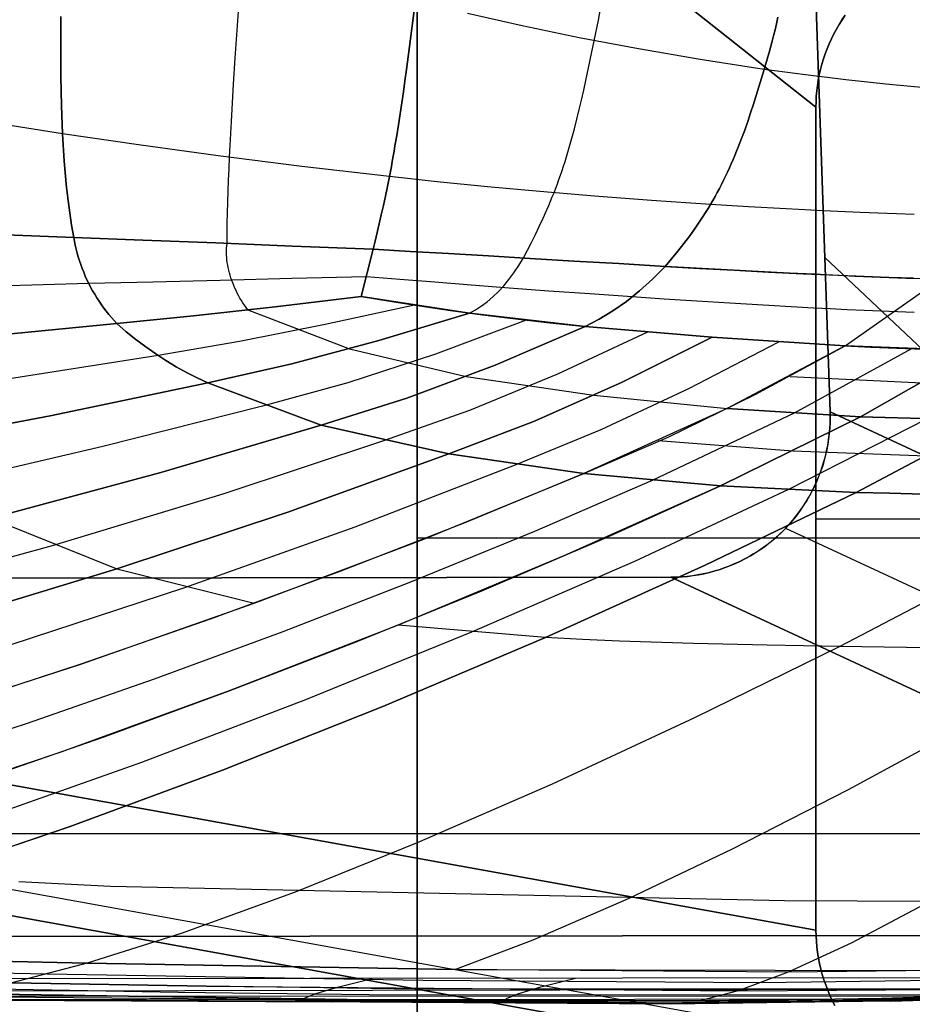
# Model space of a CAD drawing. Header units: millimetres. Extents: x -273 to 273, y -240 to 302.
# Tile 190 of 256: x 230 to 241, y -234 to -221. Entities that reach past the tile are written whole.
import ezdxf

# ---------------------------------------------------------------- set-up
doc = ezdxf.new("R2010")
doc.units = ezdxf.units.MM
doc.header["$MEASUREMENT"] = 0
doc.layers.add('IGES level 1', color=7, linetype='Continuous', true_color=0x3e413d)
doc.layers.add('IGES level 2', color=7, linetype='Continuous', true_color=0x008000)

msp = doc.modelspace()

# ---------------------------------------------------------------- linework, layer by layer
at = {"layer": 'IGES level 1'}
for p, q in [((239.675, -226.204, 431.206), (238.58, -194.195, 430.533)), ((238.58, -194.195, 430.533), (239.675, -226.204, 431.206)), ((239.498, -222.387, 6), (204.21, -194.451, 427.487)), ((204.21, -194.451, 427.487), (239.498, -222.387, 6)), ((234.5, -240.291), (234.5, -216.786)), ((234.5, -216.786), (234.5, -240.291)), ((239.824, -221.292, 6), (239.863, -221.236, 6)), ((239.863, -221.236, 5.999), (239.825, -221.292, 5.999)), ((239.754, -221.409, 6), (239.788, -221.35, 6)), ((239.788, -221.35, 5.999), (239.754, -221.409, 5.999)), ((239.788, -221.35, 6), (239.824, -221.292, 6)), ((239.825, -221.292, 5.999), (239.788, -221.35, 5.999)), ((239.691, -221.53, 6), (239.721, -221.469, 6)), ((239.721, -221.469, 5.999), (239.691, -221.53, 6)), ((239.721, -221.469, 6), (239.754, -221.409, 6)), ((239.754, -221.409, 5.999), (239.721, -221.469, 5.999)), ((239.637, -221.655, 6), (239.663, -221.592, 6)), ((239.663, -221.592, 6), (239.637, -221.655, 6)), ((239.663, -221.592, 6), (239.691, -221.53, 6)), ((239.691, -221.53, 6), (239.663, -221.592, 6)), ((239.591, -221.783, 6), (239.613, -221.718, 6)), ((239.613, -221.719, 6), (239.591, -221.783, 6)), ((239.613, -221.718, 6), (239.637, -221.655, 6)), ((239.637, -221.655, 6), (239.613, -221.719, 6)), ((239.554, -221.914, 6), (239.572, -221.848, 6)), ((239.572, -221.848, 6), (239.554, -221.914, 6)), ((239.572, -221.848, 6), (239.591, -221.783, 6)), ((239.591, -221.783, 6), (239.572, -221.848, 6)), ((239.527, -222.048, 6), (239.539, -221.981, 6)), ((239.539, -221.981, 6), (239.527, -222.048, 6)), ((239.539, -221.981, 6), (239.554, -221.914, 6)), ((239.554, -221.914, 6), (239.539, -221.981, 6)), ((239.508, -222.183, 6), (239.516, -222.115, 6)), ((239.516, -222.115, 6), (239.508, -222.183, 6)), ((239.516, -222.115, 6), (239.527, -222.048, 6)), ((239.527, -222.048, 6), (239.516, -222.115, 6)), ((239.499, -222.319, 6), (239.502, -222.25, 6)), ((239.502, -222.25, 6), (239.499, -222.319, 6)), ((239.502, -222.25, 6), (239.508, -222.183, 6)), ((239.508, -222.183, 6), (239.502, -222.25, 6)), ((239.498, -222.387, 6), (239.499, -222.319, 6)), ((239.499, -222.319, 6), (239.498, -222.387, 6)), ((239.498, -232.698, 6), (239.498, -222.387, 6)), ((239.498, -222.387, 6), (239.498, -232.698, 6)), ((239.608, -224.271, 431.166), (243.586, -228.017, 311.135)), ((239.676, -226.274, 431.208), (239.675, -226.204, 431.206)), ((253.503, -232.623, 6), (239.675, -226.204, 431.206)), ((239.675, -226.204, 431.206), (239.676, -226.272, 431.208)), ((239.675, -226.204, 431.206), (253.503, -232.623, 6)), ((239.498, -232.698, 6), (204.161, -226.317, 428.081)), ((204.161, -226.317, 428.081), (239.498, -232.698, 6)), ((239.676, -226.272, 431.208), (239.674, -226.341, 431.209)), ((239.674, -226.344, 431.209), (239.676, -226.274, 431.208)), ((239.664, -226.483, 431.21), (239.671, -226.413, 431.21)), ((239.671, -226.409, 431.209), (239.665, -226.477, 431.21)), ((239.674, -226.341, 431.209), (239.671, -226.409, 431.209)), ((239.671, -226.413, 431.21), (239.674, -226.344, 431.209)), ((239.645, -226.621, 431.211), (239.656, -226.552, 431.211)), ((239.657, -226.545, 431.211), (239.647, -226.612, 431.211)), ((239.656, -226.552, 431.211), (239.664, -226.483, 431.21)), ((239.665, -226.477, 431.21), (239.657, -226.545, 431.211)), ((239.616, -226.758, 431.21), (239.631, -226.69, 431.211)), ((239.634, -226.68, 431.211), (239.619, -226.746, 431.21)), ((239.631, -226.69, 431.211), (239.645, -226.621, 431.211)), ((239.647, -226.612, 431.211), (239.634, -226.68, 431.211)), ((239.601, -226.812, 431.21), (239.582, -226.878, 431.209)), ((239.598, -226.825, 431.21), (239.616, -226.758, 431.21)), ((239.619, -226.746, 431.21), (239.601, -226.812, 431.21)), ((239.56, -226.943, 431.208), (239.536, -227.007, 431.207)), ((239.554, -226.958, 431.208), (239.577, -226.892, 431.209)), ((239.582, -226.878, 431.209), (239.56, -226.943, 431.208)), ((239.577, -226.892, 431.209), (239.598, -226.825, 431.21)), ((239.502, -227.088, 431.206), (239.529, -227.023, 431.207)), ((239.536, -227.007, 431.207), (239.51, -227.07, 431.206)), ((239.529, -227.023, 431.207), (239.554, -226.958, 431.208)), ((239.441, -227.213, 431.202), (239.473, -227.151, 431.204)), ((239.482, -227.132, 431.204), (239.452, -227.193, 431.202)), ((239.473, -227.151, 431.204), (239.502, -227.088, 431.206)), ((239.51, -227.07, 431.206), (239.482, -227.132, 431.204)), ((239.385, -227.313, 431.198), (239.348, -227.37, 431.196)), ((239.371, -227.334, 431.197), (239.407, -227.274, 431.2)), ((239.419, -227.254, 431.2), (239.385, -227.313, 431.198)), ((239.407, -227.274, 431.2), (239.441, -227.213, 431.202)), ((239.452, -227.193, 431.202), (239.419, -227.254, 431.2)), ((239.31, -227.427, 431.193), (239.27, -227.482, 431.19)), ((239.293, -227.45, 431.192), (239.333, -227.393, 431.195)), ((239.348, -227.37, 431.196), (239.31, -227.427, 431.193)), ((239.333, -227.393, 431.195), (239.371, -227.334, 431.197)), ((239.162, -227.613, 431.183), (239.208, -227.56, 431.186)), ((239.228, -227.536, 431.187), (239.184, -227.588, 431.184)), ((239.208, -227.56, 431.186), (239.252, -227.506, 431.189)), ((239.27, -227.482, 431.19), (239.228, -227.536, 431.187)), ((239.252, -227.506, 431.189), (239.293, -227.45, 431.192)), ((241.5, -227.547, 6), (239.498, -227.547, 6)), ((239.065, -227.713, 431.175), (239.115, -227.664, 431.179)), ((239.138, -227.639, 431.181), (239.091, -227.688, 431.177)), ((239.115, -227.664, 431.179), (239.162, -227.613, 431.183)), ((239.118, -227.66, 431.179), (252.946, -234.087, 6)), ((239.184, -227.588, 431.184), (239.138, -227.639, 431.181)), ((240.086, -234.114, 6), (204.743, -227.732, 428.155)), ((234.5, -227.782), (241.5, -227.782)), ((238.908, -227.85, 431.163), (238.962, -227.807, 431.167)), ((238.991, -227.782, 431.169), (238.939, -227.826, 431.165)), ((238.962, -227.807, 431.167), (239.014, -227.761, 431.171)), ((239.042, -227.736, 431.173), (238.991, -227.782, 431.169)), ((239.014, -227.761, 431.171), (239.065, -227.713, 431.175)), ((239.091, -227.688, 431.177), (239.042, -227.736, 431.173)), ((238.737, -227.971, 431.149), (238.795, -227.933, 431.154)), ((238.831, -227.908, 431.156), (238.774, -227.947, 431.152)), ((238.795, -227.933, 431.154), (238.852, -227.893, 431.158)), ((238.886, -227.868, 431.161), (238.831, -227.908, 431.156)), ((238.852, -227.893, 431.158), (238.908, -227.85, 431.163)), ((238.939, -227.826, 431.165), (238.886, -227.868, 431.161)), ((238.598, -228.05, 431.137), (238.537, -228.081, 431.132)), ((238.554, -228.072, 431.133), (238.616, -228.041, 431.139)), ((238.658, -228.018, 431.142), (238.598, -228.05, 431.137)), ((238.616, -228.041, 431.139), (238.677, -228.007, 431.144)), ((238.717, -227.983, 431.147), (238.658, -228.018, 431.142)), ((238.677, -228.007, 431.144), (238.737, -227.971, 431.149)), ((238.774, -227.947, 431.152), (238.717, -227.983, 431.147)), ((238.23, -228.197, 431.105), (238.296, -228.177, 431.111)), ((238.348, -228.159, 431.115), (238.284, -228.181, 431.109)), ((238.296, -228.177, 431.111), (238.362, -228.154, 431.117)), ((238.412, -228.135, 431.121), (238.348, -228.159, 431.115)), ((238.362, -228.154, 431.117), (238.427, -228.129, 431.122)), ((238.475, -228.109, 431.126), (238.412, -228.135, 431.121)), ((238.427, -228.129, 431.122), (238.491, -228.102, 431.128)), ((238.537, -228.081, 431.132), (238.475, -228.109, 431.126)), ((238.491, -228.102, 431.128), (238.554, -228.072, 431.133)), ((206.153, -228.317, 428.28), (237.681, -228.275, 431.054)), ((237.681, -228.275, 431.054), (206.153, -228.317, 428.28)), ((237.681, -228.275, 431.054), (237.75, -228.274, 431.061)), ((237.749, -228.274, 431.061), (237.681, -228.275, 431.054)), ((251.504, -234.7, 6), (237.681, -228.275, 431.054)), ((237.681, -228.275, 431.054), (251.504, -234.7, 6)), ((237.817, -228.27, 431.067), (237.749, -228.274, 431.061)), ((237.75, -228.274, 431.061), (237.82, -228.27, 431.067)), ((237.884, -228.265, 431.073), (237.817, -228.27, 431.067)), ((237.82, -228.27, 431.067), (237.889, -228.264, 431.074)), ((237.952, -228.256, 431.079), (237.884, -228.265, 431.073)), ((237.889, -228.264, 431.074), (237.958, -228.255, 431.08)), ((238.019, -228.246, 431.086), (237.952, -228.256, 431.079)), ((237.958, -228.255, 431.08), (238.027, -228.245, 431.086)), ((238.086, -228.233, 431.092), (238.019, -228.246, 431.086)), ((238.027, -228.245, 431.086), (238.095, -228.231, 431.093)), ((238.153, -228.218, 431.098), (238.086, -228.233, 431.092)), ((238.095, -228.231, 431.093), (238.163, -228.215, 431.099)), ((238.219, -228.201, 431.104), (238.153, -228.218, 431.098)), ((238.163, -228.215, 431.099), (238.23, -228.197, 431.105)), ((238.284, -228.181, 431.109), (238.219, -228.201, 431.104)), ((241.507, -234.7, 6), (206.153, -228.317, 428.28)), ((206.153, -228.317, 428.28), (241.507, -234.7, 6)), ((244.601, -231.488, 218.527), (223.714, -231.488, 218.527)), ((239.499, -232.768, 6), (239.498, -232.698, 6)), ((239.498, -232.698, 6), (239.499, -232.768, 6)), ((244.293, -232.761, 431.766), (163.003, -232.849, 425.215)), ((163.003, -232.849, 425.215), (244.293, -232.761, 431.766)), ((239.503, -232.837, 6), (239.499, -232.768, 6)), ((239.499, -232.768, 6), (239.503, -232.837, 6)), ((239.509, -232.907, 6), (239.503, -232.837, 6)), ((239.503, -232.837, 6), (239.509, -232.907, 6)), ((239.518, -232.977, 6), (239.509, -232.907, 6)), ((239.509, -232.907, 6), (239.518, -232.977, 6)), ((239.529, -233.046, 6), (239.518, -232.977, 6)), ((239.518, -232.977, 6), (239.529, -233.046, 6)), ((239.542, -233.115, 6), (239.529, -233.046, 6)), ((239.529, -233.046, 6), (239.542, -233.115, 6)), ((239.558, -233.183, 6), (239.542, -233.115, 6)), ((239.542, -233.115, 6), (239.558, -233.183, 6)), ((239.576, -233.25, 6), (239.558, -233.183, 6)), ((239.558, -233.183, 6), (239.576, -233.25, 6)), ((239.597, -233.317, 6), (239.576, -233.25, 6)), ((239.576, -233.25, 6), (239.597, -233.317, 6)), ((239.62, -233.383, 6), (239.597, -233.317, 6)), ((239.597, -233.317, 6), (239.62, -233.383, 6)), ((239.645, -233.449, 6), (239.62, -233.383, 6)), ((239.62, -233.383, 6), (239.645, -233.449, 6)), ((239.673, -233.513, 6), (239.645, -233.449, 6)), ((239.645, -233.449, 6), (239.673, -233.513, 6)), ((239.702, -233.577, 6), (239.673, -233.513, 6)), ((239.673, -233.513, 6), (239.702, -233.577, 6)), ((239.734, -233.639, 6), (239.702, -233.577, 6)), ((239.702, -233.577, 6), (239.734, -233.639, 6))]:
    msp.add_line(p, q, dxfattribs=at)
at = {"layer": 'IGES level 2', "color": 31, "true_color": 0xfabe47}
for p, q in [((232.222, -221.774, 585.326), (232.315, -220.43, 585.672)), ((234.516, -220.747, 589.277), (234.405, -221.628, 589.011)), ((234.405, -221.628, 589.011), (234.516, -220.747, 589.277)), ((230.038, -221.249, 581.227), (230.038, -222.003, 581.062)), ((230.038, -222.003, 581.062), (230.038, -221.249, 581.227)), ((235.815, -221.368, 591.113), (235.131, -221.212, 590.161)), ((236.772, -221.297, 592.375), (236.799, -221.156, 592.421)), ((239.003, -221.342, 594.91), (239.021, -221.259, 594.935)), ((239.021, -221.259, 594.935), (239.003, -221.342, 594.91)), ((236.53, -221.517, 592.044), (235.815, -221.368, 591.113)), ((236.721, -221.555, 592.283), (236.772, -221.297, 592.375)), ((238.985, -221.42, 594.886), (239.003, -221.342, 594.91)), ((239.003, -221.342, 594.91), (238.985, -221.42, 594.886)), ((237.274, -221.658, 592.953), (236.53, -221.517, 592.044)), ((238.951, -221.561, 594.838), (238.968, -221.492, 594.862)), ((238.968, -221.492, 594.862), (238.951, -221.561, 594.838)), ((238.968, -221.492, 594.862), (238.985, -221.42, 594.886)), ((238.985, -221.42, 594.886), (238.968, -221.492, 594.862)), ((234.405, -221.628, 589.011), (234.367, -221.914, 588.917)), ((234.367, -221.914, 588.917), (234.405, -221.628, 589.011)), ((236.616, -222.052, 592.099), (236.721, -221.555, 592.283)), ((238.917, -221.686, 594.791), (238.951, -221.561, 594.838)), ((238.951, -221.561, 594.838), (238.917, -221.686, 594.791)), ((238.048, -221.79, 593.838), (237.274, -221.658, 592.953)), ((238.851, -221.913, 594.699), (238.917, -221.686, 594.791)), ((238.917, -221.686, 594.791), (238.851, -221.913, 594.699)), ((232.202, -222.097, 585.23), (232.222, -221.774, 585.326)), ((238.851, -221.913, 594.699), (238.048, -221.79, 593.838)), ((230.038, -222.003, 581.062), (230.045, -222.367, 580.975)), ((230.045, -222.367, 580.975), (230.038, -222.003, 581.062)), ((234.367, -221.914, 588.917), (234.348, -222.055, 588.867)), ((234.348, -222.055, 588.867), (234.367, -221.914, 588.917)), ((238.784, -222.132, 594.606), (238.851, -221.913, 594.699)), ((238.851, -221.913, 594.699), (238.784, -222.132, 594.606)), ((239.365, -221.982, 595.206), (238.851, -221.913, 594.699)), ((239.873, -222.043, 595.678), (239.365, -221.982, 595.206)), ((232.183, -222.412, 585.126), (232.202, -222.097, 585.23)), ((234.348, -222.055, 588.867), (234.328, -222.195, 588.815)), ((234.328, -222.195, 588.815), (234.348, -222.055, 588.867)), ((236.589, -222.175, 592.05), (236.616, -222.052, 592.099)), ((238.715, -222.35, 594.509), (238.784, -222.132, 594.606)), ((238.784, -222.132, 594.606), (238.715, -222.35, 594.509)), ((240.374, -222.097, 596.115), (239.873, -222.043, 595.678)), ((240.868, -222.144, 596.52), (240.374, -222.097, 596.115)), ((234.328, -222.195, 588.815), (234.308, -222.333, 588.76)), ((234.308, -222.333, 588.76), (234.328, -222.195, 588.815)), ((236.561, -222.297, 591.998), (236.589, -222.175, 592.05)), ((230.045, -222.367, 580.975), (230.059, -222.72, 580.882)), ((230.059, -222.72, 580.882), (230.045, -222.367, 580.975)), ((234.308, -222.333, 588.76), (234.288, -222.47, 588.702)), ((234.288, -222.47, 588.702), (234.308, -222.333, 588.76)), ((236.532, -222.418, 591.944), (236.561, -222.297, 591.998)), ((238.679, -222.458, 594.457), (238.715, -222.35, 594.509)), ((238.715, -222.35, 594.509), (238.679, -222.458, 594.457)), ((232.174, -222.566, 585.07), (232.183, -222.412, 585.126)), ((234.288, -222.47, 588.702), (234.267, -222.606, 588.64)), ((234.267, -222.606, 588.64), (234.288, -222.47, 588.702)), ((236.503, -222.539, 591.886), (236.532, -222.418, 591.944)), ((238.643, -222.566, 594.402), (238.679, -222.458, 594.457)), ((238.679, -222.458, 594.457), (238.643, -222.566, 594.402)), ((230.059, -222.72, 580.882), (228.984, -222.551, 578.652)), ((232.166, -222.718, 585.011), (232.174, -222.566, 585.07)), ((234.267, -222.606, 588.64), (234.245, -222.74, 588.574)), ((234.245, -222.74, 588.574), (234.267, -222.606, 588.64)), ((236.472, -222.658, 591.823), (236.503, -222.539, 591.886)), ((238.605, -222.673, 594.344), (238.643, -222.566, 594.402)), ((238.643, -222.566, 594.402), (238.605, -222.673, 594.344)), ((230.059, -222.72, 580.882), (230.08, -223.062, 580.784)), ((231.009, -222.86, 582.767), (230.059, -222.72, 580.882)), ((230.08, -223.062, 580.784), (230.059, -222.72, 580.882)), ((232.158, -222.868, 584.949), (232.166, -222.718, 585.011)), ((234.245, -222.74, 588.574), (234.223, -222.872, 588.504)), ((234.223, -222.872, 588.504), (234.245, -222.74, 588.574)), ((236.44, -222.776, 591.757), (236.472, -222.658, 591.823)), ((238.565, -222.78, 594.281), (238.605, -222.673, 594.344)), ((238.605, -222.673, 594.344), (238.565, -222.78, 594.281)), ((232.008, -222.996, 584.627), (231.009, -222.86, 582.767)), ((232.151, -223.015, 584.883), (232.158, -222.868, 584.949)), ((234.223, -222.872, 588.504), (234.212, -222.937, 588.467)), ((234.212, -222.937, 588.467), (234.223, -222.872, 588.504)), ((236.407, -222.893, 591.685), (236.423, -222.835, 591.721)), ((236.423, -222.835, 591.721), (236.44, -222.776, 591.757)), ((238.524, -222.886, 594.213), (238.545, -222.833, 594.247)), ((238.545, -222.833, 594.247), (238.524, -222.886, 594.213)), ((238.545, -222.833, 594.247), (238.565, -222.78, 594.281)), ((238.565, -222.78, 594.281), (238.545, -222.833, 594.247)), ((233.056, -223.128, 586.459), (232.008, -222.996, 584.627)), ((234.212, -222.937, 588.467), (234.201, -223.002, 588.429)), ((234.201, -223.002, 588.429), (234.212, -222.937, 588.467)), ((236.372, -223.009, 591.607), (236.389, -222.952, 591.647)), ((236.389, -222.952, 591.647), (236.407, -222.893, 591.685)), ((238.459, -223.043, 594.1), (238.481, -222.991, 594.139)), ((238.481, -222.991, 594.139), (238.459, -223.043, 594.1)), ((238.481, -222.991, 594.139), (238.503, -222.939, 594.177)), ((238.503, -222.939, 594.177), (238.481, -222.991, 594.139)), ((238.503, -222.939, 594.177), (238.524, -222.886, 594.213)), ((238.524, -222.886, 594.213), (238.503, -222.939, 594.177)), ((230.08, -223.062, 580.784), (230.109, -223.392, 580.684)), ((230.109, -223.392, 580.684), (230.08, -223.062, 580.784)), ((232.144, -223.16, 584.814), (232.151, -223.015, 584.883)), ((234.189, -223.066, 588.39), (234.178, -223.13, 588.349)), ((234.178, -223.13, 588.349), (234.189, -223.066, 588.39)), ((234.201, -223.002, 588.429), (234.189, -223.066, 588.39)), ((234.189, -223.066, 588.39), (234.201, -223.002, 588.429)), ((236.336, -223.124, 591.523), (236.354, -223.067, 591.566)), ((236.354, -223.067, 591.566), (236.372, -223.009, 591.607)), ((238.413, -223.148, 594.017), (238.437, -223.096, 594.059)), ((238.437, -223.096, 594.059), (238.413, -223.148, 594.017)), ((238.437, -223.096, 594.059), (238.459, -223.043, 594.1)), ((238.459, -223.043, 594.1), (238.437, -223.096, 594.059)), ((232.138, -223.301, 584.742), (232.144, -223.16, 584.814)), ((234.154, -223.256, 588.263), (233.056, -223.128, 586.459)), ((234.166, -223.193, 588.306), (234.154, -223.256, 588.263)), ((234.154, -223.256, 588.263), (234.166, -223.193, 588.306)), ((234.178, -223.13, 588.349), (234.166, -223.193, 588.306)), ((234.166, -223.193, 588.306), (234.178, -223.13, 588.349)), ((236.278, -223.293, 591.385), (236.298, -223.237, 591.433)), ((236.298, -223.237, 591.433), (236.317, -223.18, 591.479)), ((236.317, -223.18, 591.479), (236.336, -223.124, 591.523)), ((238.365, -223.251, 593.926), (238.39, -223.199, 593.973)), ((238.39, -223.199, 593.973), (238.365, -223.251, 593.926)), ((238.39, -223.199, 593.973), (238.413, -223.148, 594.017)), ((238.413, -223.148, 594.017), (238.39, -223.199, 593.973)), ((232.132, -223.441, 584.667), (232.138, -223.301, 584.742)), ((234.141, -223.318, 588.217), (234.129, -223.38, 588.171)), ((234.129, -223.38, 588.171), (234.141, -223.318, 588.217)), ((234.154, -223.256, 588.263), (234.141, -223.318, 588.217)), ((234.141, -223.318, 588.217), (234.154, -223.256, 588.263)), ((234.753, -223.321, 589.194), (234.154, -223.256, 588.263)), ((235.381, -223.383, 590.107), (234.753, -223.321, 589.194)), ((236.237, -223.403, 591.283), (236.258, -223.348, 591.335)), ((236.258, -223.348, 591.335), (236.278, -223.293, 591.385)), ((238.289, -223.404, 593.775), (238.315, -223.354, 593.828)), ((238.315, -223.354, 593.828), (238.289, -223.404, 593.775)), ((238.315, -223.354, 593.828), (238.34, -223.302, 593.878)), ((238.34, -223.302, 593.878), (238.315, -223.354, 593.828)), ((238.34, -223.302, 593.878), (238.365, -223.251, 593.926)), ((238.365, -223.251, 593.926), (238.34, -223.302, 593.878)), ((230.109, -223.392, 580.684), (230.127, -223.554, 580.633)), ((230.127, -223.554, 580.633), (230.109, -223.392, 580.684)), ((232.128, -223.577, 584.59), (232.132, -223.441, 584.667)), ((234.129, -223.38, 588.171), (234.104, -223.501, 588.073)), ((234.104, -223.501, 588.073), (234.129, -223.38, 588.171)), ((236.038, -223.443, 590.999), (235.381, -223.383, 590.107)), ((236.724, -223.5, 591.869), (236.038, -223.443, 590.999)), ((236.194, -223.512, 591.174), (236.216, -223.458, 591.23)), ((236.216, -223.458, 591.23), (236.237, -223.403, 591.283)), ((238.234, -223.506, 593.664), (238.262, -223.455, 593.721)), ((238.262, -223.455, 593.721), (238.234, -223.506, 593.664)), ((238.262, -223.455, 593.721), (238.289, -223.404, 593.775)), ((238.289, -223.404, 593.775), (238.262, -223.455, 593.721)), ((230.127, -223.554, 580.633), (230.148, -223.712, 580.583)), ((230.148, -223.712, 580.583), (230.127, -223.554, 580.633)), ((232.124, -223.711, 584.51), (232.128, -223.577, 584.59)), ((234.104, -223.501, 588.073), (234.078, -223.619, 587.972)), ((234.078, -223.619, 587.972), (234.104, -223.501, 588.073)), ((236.149, -223.62, 591.056), (236.172, -223.566, 591.116)), ((236.172, -223.566, 591.116), (236.194, -223.512, 591.174)), ((237.437, -223.554, 592.717), (236.724, -223.5, 591.869)), ((238.177, -223.606, 593.543), (237.437, -223.554, 592.717)), ((238.147, -223.655, 593.478), (238.177, -223.606, 593.543)), ((238.177, -223.606, 593.543), (238.147, -223.655, 593.478)), ((238.177, -223.606, 593.543), (238.206, -223.556, 593.605)), ((238.206, -223.556, 593.605), (238.177, -223.606, 593.543)), ((238.653, -223.635, 594.029), (238.177, -223.606, 593.543)), ((238.206, -223.556, 593.605), (238.234, -223.506, 593.664)), ((238.234, -223.506, 593.664), (238.206, -223.556, 593.605)), ((230.148, -223.712, 580.583), (230.172, -223.867, 580.533)), ((230.172, -223.867, 580.533), (230.148, -223.712, 580.583)), ((232.121, -223.841, 584.43), (232.124, -223.711, 584.51)), ((234.052, -223.735, 587.866), (234.026, -223.848, 587.757)), ((234.026, -223.848, 587.757), (234.052, -223.735, 587.866)), ((234.078, -223.619, 587.972), (234.052, -223.735, 587.866)), ((234.052, -223.735, 587.866), (234.078, -223.619, 587.972)), ((236.079, -223.778, 590.866), (236.126, -223.673, 590.994)), ((236.126, -223.673, 590.994), (236.149, -223.62, 591.056)), ((238.085, -223.754, 593.342), (238.116, -223.705, 593.412)), ((238.116, -223.705, 593.412), (238.085, -223.754, 593.342)), ((238.116, -223.705, 593.412), (238.147, -223.655, 593.478)), ((238.147, -223.655, 593.478), (238.116, -223.705, 593.412)), ((239.124, -223.662, 594.481), (238.653, -223.635, 594.029)), ((239.589, -223.685, 594.9), (239.124, -223.662, 594.481)), ((240.05, -223.706, 595.288), (239.589, -223.685, 594.9)), ((240.278, -223.716, 595.47), (240.05, -223.706, 595.288)), ((240.505, -223.724, 595.645), (240.278, -223.716, 595.47)), ((240.73, -223.732, 595.812), (240.505, -223.724, 595.645)), ((232.119, -224.093, 584.266), (232.121, -223.841, 584.43)), ((234.026, -223.848, 587.757), (234.001, -223.958, 587.646)), ((234.001, -223.958, 587.646), (234.026, -223.848, 587.757)), ((236.031, -223.881, 590.73), (236.079, -223.778, 590.866)), ((237.986, -223.901, 593.118), (238.053, -223.803, 593.27)), ((238.053, -223.803, 593.27), (237.986, -223.901, 593.118)), ((238.053, -223.803, 593.27), (238.085, -223.754, 593.342)), ((238.085, -223.754, 593.342), (238.053, -223.803, 593.27)), ((230.199, -224.019, 580.485), (229.206, -223.982, 578.349)), ((229.206, -223.982, 578.349), (230.199, -224.019, 580.485)), ((230.172, -223.867, 580.533), (230.199, -224.019, 580.485)), ((230.199, -224.019, 580.485), (230.172, -223.867, 580.533)), ((234.001, -223.958, 587.646), (233.976, -224.064, 587.534)), ((233.976, -224.064, 587.534), (234.001, -223.958, 587.646)), ((235.932, -224.082, 590.443), (235.982, -223.982, 590.589)), ((235.982, -223.982, 590.589), (236.031, -223.881, 590.73)), ((237.917, -223.998, 592.956), (237.986, -223.901, 593.118)), ((237.986, -223.901, 593.118), (237.917, -223.998, 592.956)), ((231.064, -224.052, 582.258), (230.199, -224.019, 580.485)), ((230.199, -224.019, 580.485), (230.208, -224.068, 580.47)), ((230.199, -224.019, 580.485), (231.064, -224.052, 582.258)), ((230.208, -224.068, 580.47), (230.199, -224.019, 580.485)), ((230.208, -224.068, 580.47), (230.217, -224.117, 580.456)), ((230.217, -224.117, 580.456), (230.208, -224.068, 580.47)), ((231.978, -224.088, 584.006), (231.064, -224.052, 582.258)), ((231.064, -224.052, 582.258), (231.978, -224.088, 584.006)), ((232.941, -224.126, 585.727), (231.978, -224.088, 584.006)), ((231.978, -224.088, 584.006), (232.941, -224.126, 585.727)), ((232.116, -224.122, 584.245), (232.119, -224.093, 584.266)), ((233.976, -224.064, 587.534), (233.952, -224.166, 587.421)), ((233.952, -224.166, 587.421), (233.976, -224.064, 587.534)), ((235.882, -224.18, 590.292), (235.932, -224.082, 590.443)), ((237.769, -224.191, 592.601), (237.844, -224.094, 592.783)), ((237.844, -224.094, 592.783), (237.769, -224.191, 592.601)), ((237.844, -224.094, 592.783), (237.917, -223.998, 592.956)), ((237.917, -223.998, 592.956), (237.844, -224.094, 592.783)), ((230.217, -224.117, 580.456), (230.229, -224.165, 580.442)), ((230.229, -224.165, 580.442), (230.217, -224.117, 580.456)), ((230.229, -224.165, 580.442), (230.241, -224.214, 580.43)), ((230.241, -224.214, 580.43), (230.229, -224.165, 580.442)), ((230.241, -224.214, 580.43), (230.255, -224.263, 580.419)), ((230.255, -224.263, 580.419), (230.241, -224.214, 580.43)), ((232.112, -224.211, 584.183), (232.113, -224.181, 584.203)), ((232.113, -224.241, 584.164), (232.112, -224.211, 584.183)), ((232.113, -224.181, 584.203), (232.114, -224.151, 584.224)), ((232.114, -224.151, 584.224), (232.116, -224.122, 584.245)), ((233.952, -224.166, 587.421), (232.941, -224.126, 585.727)), ((232.941, -224.126, 585.727), (233.952, -224.166, 587.421)), ((233.952, -224.166, 587.421), (233.8, -224.757, 586.632)), ((233.8, -224.757, 586.632), (233.952, -224.166, 587.421)), ((233.952, -224.166, 587.421), (234.412, -224.193, 588.15)), ((234.412, -224.193, 588.15), (233.952, -224.166, 587.421)), ((234.412, -224.193, 588.15), (234.893, -224.221, 588.865)), ((234.893, -224.221, 588.865), (234.412, -224.193, 588.15)), ((234.893, -224.221, 588.865), (235.395, -224.251, 589.565)), ((235.395, -224.251, 589.565), (234.893, -224.221, 588.865)), ((235.832, -224.276, 590.138), (235.882, -224.18, 590.292)), ((237.69, -224.286, 592.407), (237.769, -224.191, 592.601)), ((237.769, -224.191, 592.601), (237.69, -224.286, 592.407)), ((230.255, -224.263, 580.419), (230.27, -224.311, 580.409)), ((230.27, -224.311, 580.409), (230.255, -224.263, 580.419)), ((230.27, -224.311, 580.409), (230.286, -224.359, 580.401)), ((230.286, -224.359, 580.401), (230.27, -224.311, 580.409)), ((232.115, -224.272, 584.145), (232.113, -224.241, 584.164)), ((232.118, -224.303, 584.127), (232.115, -224.272, 584.145)), ((232.122, -224.334, 584.11), (232.118, -224.303, 584.127)), ((232.127, -224.366, 584.093), (232.122, -224.334, 584.11)), ((235.395, -224.251, 589.565), (235.919, -224.282, 590.249)), ((235.919, -224.282, 590.249), (235.395, -224.251, 589.565)), ((235.773, -224.372, 589.965), (235.832, -224.276, 590.138)), ((235.919, -224.282, 590.249), (236.463, -224.314, 590.918)), ((236.463, -224.314, 590.918), (235.919, -224.282, 590.249)), ((236.463, -224.314, 590.918), (237.026, -224.347, 591.569)), ((237.026, -224.347, 591.569), (236.463, -224.314, 590.918)), ((237.026, -224.347, 591.569), (237.609, -224.382, 592.204)), ((237.609, -224.382, 592.204), (237.026, -224.347, 591.569)), ((237.609, -224.382, 592.204), (237.69, -224.286, 592.407)), ((237.69, -224.286, 592.407), (237.609, -224.382, 592.204)), ((230.286, -224.359, 580.401), (230.304, -224.407, 580.393)), ((230.304, -224.407, 580.393), (230.286, -224.359, 580.401)), ((230.304, -224.407, 580.393), (230.323, -224.455, 580.387)), ((230.323, -224.455, 580.387), (230.304, -224.407, 580.393)), ((230.323, -224.455, 580.387), (230.343, -224.502, 580.382)), ((230.343, -224.502, 580.382), (230.323, -224.455, 580.387)), ((232.133, -224.397, 584.077), (232.127, -224.366, 584.093)), ((232.14, -224.429, 584.062), (232.133, -224.397, 584.077)), ((232.148, -224.461, 584.047), (232.14, -224.429, 584.062)), ((232.157, -224.493, 584.033), (232.148, -224.461, 584.047)), ((235.65, -224.547, 589.611), (235.713, -224.462, 589.789)), ((235.713, -224.462, 589.789), (235.773, -224.372, 589.965)), ((237.451, -224.543, 591.806), (237.609, -224.382, 592.204)), ((237.609, -224.382, 592.204), (237.451, -224.543, 591.807)), ((237.609, -224.382, 592.204), (238.04, -224.406, 592.626)), ((237.92, -224.399, 592.51), (237.609, -224.382, 592.204)), ((238.231, -224.416, 592.804), (237.92, -224.399, 592.51)), ((238.04, -224.406, 592.626), (238.472, -224.429, 593.023)), ((238.543, -224.433, 593.085), (238.231, -224.416, 592.804)), ((238.472, -224.429, 593.023), (238.905, -224.452, 593.395)), ((238.855, -224.449, 593.353), (238.543, -224.433, 593.085)), ((239.167, -224.465, 593.608), (238.855, -224.449, 593.353)), ((238.905, -224.452, 593.395), (239.338, -224.473, 593.742)), ((239.479, -224.48, 593.851), (239.167, -224.465, 593.608)), ((239.338, -224.473, 593.742), (239.554, -224.483, 593.907)), ((230.388, -224.597, 580.375), (228.444, -224.648, 575.977)), ((230.343, -224.502, 580.382), (230.364, -224.549, 580.378)), ((230.364, -224.549, 580.378), (230.343, -224.502, 580.382)), ((230.364, -224.549, 580.378), (230.387, -224.596, 580.375)), ((230.387, -224.596, 580.375), (230.364, -224.549, 580.378)), ((230.387, -224.596, 580.375), (230.41, -224.641, 580.374)), ((230.41, -224.641, 580.374), (230.387, -224.596, 580.375)), ((231.188, -224.578, 582.069), (230.388, -224.597, 580.375)), ((232.035, -224.558, 583.74), (231.188, -224.578, 582.069)), ((232.929, -224.535, 585.386), (232.035, -224.558, 583.74)), ((232.167, -224.525, 584.02), (232.157, -224.493, 584.033)), ((232.178, -224.557, 584.008), (232.167, -224.525, 584.02)), ((232.19, -224.589, 583.996), (232.178, -224.557, 584.008)), ((232.203, -224.621, 583.986), (232.19, -224.589, 583.996)), ((233.868, -224.511, 587.006), (232.929, -224.535, 585.386)), ((234.284, -224.546, 587.648), (233.868, -224.511, 587.006)), ((234.721, -224.581, 588.275), (234.284, -224.546, 587.648)), ((235.178, -224.617, 588.888), (234.721, -224.581, 588.275)), ((235.586, -224.625, 589.431), (235.65, -224.547, 589.611)), ((237.288, -224.689, 591.405), (237.451, -224.543, 591.806)), ((237.451, -224.543, 591.807), (237.288, -224.689, 591.405)), ((239.79, -224.494, 594.08), (239.479, -224.48, 593.851)), ((239.554, -224.483, 593.907), (239.77, -224.493, 594.065)), ((239.77, -224.493, 594.065), (239.985, -224.502, 594.217)), ((240.101, -224.507, 594.296), (239.79, -224.494, 594.08)), ((239.864, -225.377, 591.981), (241.054, -224.541, 594.886)), ((239.985, -224.502, 594.217), (240.2, -224.511, 594.363)), ((240.41, -224.519, 594.5), (240.101, -224.507, 594.296)), ((240.2, -224.511, 594.363), (240.415, -224.519, 594.503)), ((240.718, -224.53, 594.691), (240.41, -224.519, 594.5)), ((240.415, -224.519, 594.503), (240.628, -224.527, 594.637)), ((240.628, -224.527, 594.637), (240.841, -224.534, 594.764)), ((230.41, -224.641, 580.374), (230.435, -224.687, 580.373)), ((230.435, -224.687, 580.373), (230.41, -224.641, 580.374)), ((230.435, -224.687, 580.373), (230.461, -224.731, 580.374)), ((230.461, -224.731, 580.374), (230.435, -224.687, 580.373)), ((232.217, -224.653, 583.976), (232.203, -224.621, 583.986)), ((232.232, -224.684, 583.967), (232.217, -224.653, 583.976)), ((232.247, -224.716, 583.959), (232.232, -224.684, 583.967)), ((232.264, -224.747, 583.951), (232.247, -224.716, 583.959)), ((235.655, -224.653, 589.486), (235.178, -224.617, 588.888)), ((235.451, -224.763, 589.067), (235.519, -224.697, 589.25)), ((235.519, -224.697, 589.25), (235.586, -224.625, 589.431)), ((236.15, -224.69, 590.068), (235.655, -224.653, 589.486)), ((236.665, -224.727, 590.634), (236.15, -224.69, 590.068)), ((237.123, -224.822, 591), (237.288, -224.689, 591.405)), ((237.288, -224.689, 591.405), (237.123, -224.822, 591)), ((230.461, -224.731, 580.374), (230.488, -224.776, 580.376)), ((230.488, -224.776, 580.376), (230.461, -224.731, 580.374)), ((230.488, -224.776, 580.376), (230.516, -224.819, 580.379)), ((230.516, -224.819, 580.379), (230.488, -224.776, 580.376)), ((230.516, -224.819, 580.379), (230.545, -224.861, 580.384)), ((230.545, -224.861, 580.384), (230.516, -224.819, 580.379)), ((232.281, -224.778, 583.945), (232.264, -224.747, 583.951)), ((232.299, -224.808, 583.94), (232.281, -224.778, 583.945)), ((232.319, -224.838, 583.935), (232.299, -224.808, 583.94)), ((232.338, -224.868, 583.931), (232.319, -224.838, 583.935)), ((233.8, -224.757, 586.632), (232.72, -224.888, 584.597)), ((232.72, -224.888, 584.597), (233.8, -224.757, 586.632)), ((235.158, -224.967, 588.323), (233.8, -224.757, 586.632)), ((233.8, -224.757, 586.632), (234.158, -224.819, 587.116)), ((234.158, -224.819, 587.116), (234.53, -224.877, 587.589)), ((235.308, -224.877, 588.696), (235.38, -224.824, 588.882)), ((235.38, -224.824, 588.882), (235.451, -224.763, 589.067)), ((237.197, -224.764, 591.182), (236.665, -224.727, 590.634)), ((236.954, -224.94, 590.592), (237.123, -224.822, 591)), ((237.123, -224.822, 591), (236.954, -224.94, 590.592)), ((237.597, -224.791, 591.55), (237.197, -224.764, 591.183)), ((238.005, -224.817, 591.902), (237.597, -224.791, 591.55)), ((238.419, -224.843, 592.237), (238.005, -224.817, 591.902)), ((238.837, -224.868, 592.554), (238.419, -224.843, 592.237)), ((230.545, -224.861, 580.384), (230.575, -224.903, 580.39)), ((230.575, -224.903, 580.39), (230.545, -224.861, 580.384)), ((230.575, -224.903, 580.39), (230.606, -224.944, 580.396)), ((230.606, -224.944, 580.396), (230.575, -224.903, 580.39)), ((230.606, -224.944, 580.396), (230.637, -224.984, 580.404)), ((230.637, -224.984, 580.404), (230.606, -224.944, 580.396)), ((232.72, -224.888, 584.597), (231.699, -225.001, 582.531)), ((231.699, -225.001, 582.531), (232.72, -224.888, 584.597)), ((232.359, -224.898, 583.928), (232.338, -224.868, 583.931)), ((232.38, -224.926, 583.927), (232.359, -224.898, 583.928)), ((232.38, -224.926, 583.927), (233.654, -225.412, 585.165)), ((234.469, -224.867, 587.507), (233.347, -225.111, 585.282)), ((234.023, -225.309, 585.959), (235.158, -224.967, 588.323)), ((235.158, -224.967, 588.323), (234.023, -225.309, 585.959)), ((234.53, -224.877, 587.589), (234.918, -224.934, 588.05)), ((234.918, -224.934, 588.05), (235.32, -224.987, 588.499)), ((235.158, -224.966, 588.322), (235.234, -224.925, 588.51)), ((236.608, -225.133, 589.769), (235.158, -224.967, 588.323)), ((235.234, -224.925, 588.51), (235.308, -224.877, 588.696)), ((236.782, -225.044, 590.181), (236.954, -224.94, 590.592)), ((236.954, -224.94, 590.592), (236.782, -225.044, 590.182)), ((239.257, -224.891, 592.851), (238.837, -224.868, 592.554)), ((239.468, -224.903, 592.992), (239.257, -224.891, 592.851)), ((239.678, -224.913, 593.128), (239.468, -224.903, 592.992)), ((239.889, -224.924, 593.258), (239.678, -224.913, 593.128)), ((240.1, -224.933, 593.383), (239.889, -224.924, 593.258)), ((240.31, -224.942, 593.502), (240.1, -224.933, 593.383)), ((240.52, -224.951, 593.615), (240.31, -224.942, 593.502)), ((240.729, -224.958, 593.722), (240.52, -224.951, 593.615)), ((230.637, -224.984, 580.404), (230.67, -225.023, 580.413)), ((230.67, -225.023, 580.413), (230.637, -224.984, 580.404)), ((230.67, -225.023, 580.413), (230.704, -225.061, 580.424)), ((230.704, -225.061, 580.424), (230.67, -225.023, 580.413)), ((230.704, -225.061, 580.424), (230.738, -225.098, 580.435)), ((230.738, -225.098, 580.435), (230.704, -225.061, 580.424)), ((231.699, -225.001, 582.531), (230.738, -225.098, 580.435)), ((230.738, -225.098, 580.435), (231.699, -225.001, 582.531)), ((235.868, -225.055, 589.074), (234.733, -225.481, 586.595)), ((235.32, -224.987, 588.499), (235.735, -225.039, 588.935)), ((235.735, -225.039, 588.935), (236.165, -225.087, 589.359)), ((236.165, -225.087, 589.359), (236.607, -225.133, 589.768)), ((236.607, -225.133, 589.768), (236.782, -225.044, 590.181)), ((236.782, -225.044, 590.182), (236.608, -225.133, 589.769)), ((230.738, -225.098, 580.435), (228.828, -225.281, 576.011)), ((228.828, -225.281, 576.011), (230.738, -225.098, 580.435)), ((230.857, -225.2, 580.505), (230.738, -225.098, 580.435)), ((230.738, -225.098, 580.435), (230.857, -225.2, 580.505)), ((230.978, -225.297, 580.577), (230.857, -225.2, 580.505)), ((230.857, -225.2, 580.505), (230.978, -225.297, 580.577)), ((233.347, -225.111, 585.282), (232.275, -225.321, 583.029)), ((236.608, -225.133, 589.769), (235.477, -225.619, 587.192)), ((235.477, -225.619, 587.192), (236.608, -225.133, 589.769)), ((237.387, -225.204, 590.416), (236.258, -225.732, 587.748)), ((238.199, -225.27, 591.011), (236.608, -225.133, 589.769)), ((236.608, -225.133, 589.769), (238.199, -225.27, 591.011)), ((231.102, -225.39, 580.653), (230.978, -225.297, 580.577)), ((230.978, -225.297, 580.577), (231.102, -225.39, 580.653)), ((232.275, -225.321, 583.029), (231.255, -225.497, 580.748)), ((232.929, -225.601, 583.57), (234.023, -225.309, 585.959)), ((234.023, -225.309, 585.959), (232.929, -225.601, 583.57)), ((237.071, -225.832, 588.256), (238.199, -225.27, 591.011)), ((238.199, -225.27, 591.011), (237.071, -225.832, 588.256)), ((239.029, -225.329, 591.537), (237.901, -225.916, 588.701)), ((239.864, -225.377, 591.982), (238.199, -225.27, 591.011)), ((238.199, -225.27, 591.011), (239.864, -225.377, 591.982)), ((231.227, -225.478, 580.731), (231.102, -225.39, 580.653)), ((231.102, -225.39, 580.653), (231.227, -225.478, 580.731)), ((233.654, -225.412, 585.165), (235.114, -225.761, 586.347)), ((239.864, -225.377, 591.982), (238.387, -226.163, 588.136)), ((238.738, -225.985, 589.068), (239.864, -225.377, 591.982)), ((240.693, -225.412, 592.336), (239.224, -226.221, 588.395)), ((241.512, -225.437, 592.607), (239.864, -225.377, 591.982)), ((239.864, -225.377, 591.982), (240.184, -225.392, 592.129)), ((240.057, -226.264, 588.574), (241.512, -225.437, 592.607)), ((241.512, -225.437, 592.607), (240.057, -226.264, 588.574)), ((240.184, -225.392, 592.129), (240.51, -225.406, 592.265)), ((240.51, -225.406, 592.265), (240.84, -225.418, 592.391)), ((231.255, -225.497, 580.748), (229.316, -225.804, 576.143)), ((231.354, -225.561, 580.811), (231.227, -225.478, 580.731)), ((231.227, -225.478, 580.731), (231.354, -225.561, 580.811)), ((231.483, -225.639, 580.894), (231.354, -225.561, 580.811)), ((231.354, -225.561, 580.811), (231.483, -225.639, 580.894)), ((234.733, -225.481, 586.595), (233.631, -225.841, 584.091)), ((231.613, -225.712, 580.979), (231.483, -225.639, 580.894)), ((231.483, -225.639, 580.894), (231.613, -225.712, 580.979)), ((231.744, -225.779, 581.066), (231.613, -225.712, 580.979)), ((231.613, -225.712, 580.979), (231.744, -225.779, 581.066)), ((231.877, -225.842, 581.156), (232.929, -225.601, 583.57)), ((232.929, -225.601, 583.57), (231.877, -225.842, 581.156)), ((235.477, -225.619, 587.192), (234.373, -226.032, 584.59)), ((234.373, -226.032, 584.59), (235.477, -225.619, 587.192)), ((231.877, -225.842, 581.156), (231.744, -225.779, 581.066)), ((231.744, -225.779, 581.066), (231.877, -225.842, 581.156)), ((235.114, -225.761, 586.347), (236.715, -225.996, 587.368)), ((236.258, -225.732, 587.748), (235.156, -226.186, 585.055)), ((235.97, -226.319, 585.477), (237.071, -225.832, 588.256)), ((237.071, -225.832, 588.256), (235.97, -226.319, 585.477)), ((240.829, -225.844, 590.749), (239.173, -225.765, 590.209)), ((229.901, -226.255, 576.331), (231.877, -225.842, 581.156)), ((231.877, -225.842, 581.156), (229.901, -226.255, 576.331)), ((233.299, -226.372, 581.966), (231.877, -225.842, 581.156)), ((231.877, -225.842, 581.156), (233.299, -226.372, 581.966)), ((233.631, -225.841, 584.091), (232.562, -226.134, 581.564)), ((237.901, -225.916, 588.701), (236.803, -226.429, 585.839)), ((234.373, -226.032, 584.59), (233.299, -226.372, 581.966)), ((233.299, -226.372, 581.966), (234.373, -226.032, 584.59)), ((236.715, -225.996, 587.368), (238.387, -226.163, 588.136)), ((237.646, -226.519, 586.128), (238.738, -225.985, 589.068)), ((232.562, -226.134, 581.564), (230.564, -226.639, 576.541)), ((235.156, -226.186, 585.055), (234.081, -226.567, 582.34)), ((238.387, -226.163, 588.136), (236.589, -226.977, 583.162)), ((238.387, -226.163, 588.136), (240.057, -226.264, 588.574)), ((240.057, -226.264, 588.574), (238.387, -226.163, 588.136)), ((227.793, -226.65, 570.75), (229.901, -226.255, 576.331)), ((229.901, -226.255, 576.331), (227.793, -226.65, 570.75)), ((234.897, -226.731, 582.674), (235.97, -226.319, 585.477)), ((235.97, -226.319, 585.477), (234.897, -226.731, 582.674)), ((239.224, -226.221, 588.395), (237.445, -227.064, 583.292)), ((240.057, -226.264, 588.574), (238.301, -227.13, 583.347)), ((238.301, -227.13, 583.347), (240.057, -226.264, 588.574)), ((240.883, -226.294, 588.68), (239.154, -227.178, 583.335)), ((241.698, -226.313, 588.722), (240.002, -227.212, 583.263)), ((240.002, -227.212, 583.263), (241.698, -226.313, 588.722)), ((240.057, -226.264, 588.574), (241.698, -226.313, 588.722)), ((241.698, -226.313, 588.722), (240.057, -226.264, 588.574)), ((231.29, -226.963, 576.748), (233.299, -226.372, 581.966)), ((233.299, -226.372, 581.966), (231.29, -226.963, 576.748)), ((233.299, -226.372, 581.966), (234.897, -226.731, 582.674)), ((234.897, -226.731, 582.674), (233.299, -226.372, 581.966)), ((236.803, -226.429, 585.839), (235.737, -226.867, 582.953)), ((234.081, -226.567, 582.34), (232.065, -227.235, 576.929)), ((236.589, -226.977, 583.162), (237.646, -226.519, 586.128)), ((239.21, -226.694, 586.101), (237.52, -226.568, 585.78)), ((230.564, -226.639, 576.541), (228.443, -227.129, 570.758)), ((240.88, -226.758, 586.139), (239.21, -226.694, 586.101)), ((232.879, -227.462, 577.073), (234.897, -226.731, 582.674)), ((234.897, -226.731, 582.674), (232.879, -227.462, 577.073)), ((234.897, -226.731, 582.674), (236.589, -226.977, 583.162)), ((236.589, -226.977, 583.162), (234.897, -226.731, 582.674)), ((235.737, -226.867, 582.953), (233.722, -227.647, 577.167)), ((229.158, -227.537, 570.752), (231.29, -226.963, 576.748)), ((231.29, -226.963, 576.748), (229.158, -227.537, 570.752)), ((234.585, -227.797, 577.202), (236.589, -226.977, 583.162)), ((236.589, -226.977, 583.162), (235.1, -227.593, 578.779)), ((237.445, -227.064, 583.292), (235.97, -227.704, 578.789)), ((238.301, -227.13, 583.347), (236.589, -226.977, 583.162)), ((236.589, -226.977, 583.162), (238.301, -227.13, 583.347)), ((238.301, -227.13, 583.347), (236.341, -228.008, 577.072)), ((236.844, -227.789, 578.731), (238.301, -227.13, 583.347)), ((239.154, -227.178, 583.335), (237.226, -228.077, 576.916)), ((240.002, -227.212, 583.263), (238.301, -227.13, 583.347)), ((238.301, -227.13, 583.347), (240.002, -227.212, 583.263)), ((232.065, -227.235, 576.929), (229.926, -227.883, 570.717)), ((238.111, -228.126, 576.707), (240.002, -227.212, 583.263)), ((240.002, -227.212, 583.263), (238.111, -228.126, 576.707)), ((240.423, -227.224, 583.207), (240.002, -227.212, 583.263)), ((240.002, -227.212, 583.263), (240.423, -227.224, 583.207)), ((240.842, -227.233, 583.139), (240.423, -227.224, 583.207)), ((240.423, -227.224, 583.207), (240.842, -227.233, 583.139)), ((229.158, -227.537, 570.752), (230.739, -228.171, 570.646)), ((230.739, -228.171, 570.646), (232.879, -227.462, 577.073)), ((232.879, -227.462, 577.073), (230.739, -228.171, 570.646)), ((233.722, -227.647, 577.167), (231.586, -228.408, 570.531)), ((235.1, -227.593, 578.779), (233.533, -228.203, 573.888)), ((232.461, -228.601, 570.367), (234.585, -227.797, 577.202)), ((235.97, -227.704, 578.789), (234.417, -228.339, 573.764)), ((235.311, -228.444, 573.582), (236.844, -227.789, 578.731)), ((229.926, -227.883, 570.717), (227.726, -228.487, 563.77)), ((236.341, -228.008, 577.072), (234.263, -228.874, 569.878)), ((228.541, -228.838, 563.47), (230.739, -228.171, 570.646)), ((230.739, -228.171, 570.646), (228.541, -228.838, 563.47)), ((230.739, -228.171, 570.646), (232.461, -228.601, 570.367)), ((237.226, -228.077, 576.916), (235.182, -228.964, 569.561)), ((236.108, -229.029, 569.202), (238.111, -228.126, 576.707)), ((238.111, -228.126, 576.707), (236.108, -229.029, 569.202)), ((233.533, -228.203, 573.888), (231.92, -228.796, 568.533)), ((241.591, -228.205, 575.469), (239.799, -229.143, 567.429)), ((231.586, -228.408, 570.531), (229.398, -229.128, 563.133)), ((234.417, -228.339, 573.764), (232.819, -228.958, 568.266)), ((233.735, -229.085, 567.952), (235.311, -228.444, 573.582)), ((230.289, -229.363, 562.758), (232.461, -228.601, 570.367)), ((231.92, -228.796, 568.533), (230.288, -229.363, 562.758)), ((234.263, -228.874, 569.878), (232.145, -229.699, 561.892)), ((236.108, -229.029, 569.202), (234.263, -228.874, 569.878)), ((232.819, -228.958, 568.266), (231.206, -229.552, 562.343)), ((235.182, -228.964, 569.561), (233.101, -229.811, 561.407)), ((234.07, -229.893, 560.892), (236.108, -229.029, 569.202)), ((236.108, -229.029, 569.202), (234.07, -229.893, 560.892)), ((236.572, -229.054, 569.008), (236.108, -229.029, 569.202)), ((232.145, -229.699, 561.892), (233.735, -229.085, 567.952)), ((237.036, -229.075, 568.804), (236.572, -229.054, 569.008)), ((237.963, -229.106, 568.373), (237.036, -229.075, 568.804)), ((238.886, -229.127, 567.913), (237.963, -229.106, 568.373)), ((239.799, -229.143, 567.429), (237.978, -230.038, 558.582)), ((239.799, -229.143, 567.429), (238.886, -229.127, 567.913)), ((240.63, -229.156, 566.964), (239.799, -229.143, 567.429)), ((241.447, -229.168, 566.478), (240.63, -229.156, 566.964)), ((228.132, -230.062, 554.482), (230.289, -229.363, 562.758)), ((230.288, -229.363, 562.758), (228.666, -229.895, 556.607)), ((231.206, -229.552, 562.343), (229.604, -230.11, 556.041)), ((232.145, -229.699, 561.892), (230.051, -230.461, 553.229)), ((230.568, -230.278, 555.451), (232.145, -229.699, 561.892)), ((233.101, -229.811, 561.407), (231.047, -230.594, 552.574)), ((232.061, -230.692, 551.903), (234.07, -229.893, 560.892)), ((234.07, -229.893, 560.892), (232.061, -230.692, 551.903)), ((229.604, -230.11, 556.041), (228.038, -230.622, 549.408)), ((237.978, -230.038, 558.582), (236.193, -230.866, 549.081)), ((241.445, -230.099, 556.189), (239.901, -230.938, 546.331)), ((229.031, -230.811, 548.679), (230.568, -230.278, 555.451)), ((230.051, -230.461, 553.229), (228.04, -231.136, 544.003)), ((231.047, -230.594, 552.574), (229.08, -231.29, 543.181)), ((230.143, -231.403, 542.36), (232.061, -230.692, 551.903)), ((232.061, -230.692, 551.903), (230.143, -231.403, 542.36)), ((236.193, -230.866, 549.081), (234.503, -231.602, 539.07)), ((239.901, -230.938, 546.331), (238.447, -231.682, 536.028)), ((228.376, -232.001, 532.385), (230.143, -231.403, 542.36)), ((230.143, -231.403, 542.36), (228.376, -232.001, 532.385)), ((234.503, -231.602, 539.07), (232.971, -232.221, 528.698)), ((238.447, -231.682, 536.028), (237.143, -232.305, 525.448)), ((230.659, -232.15, 530.515), (229.511, -232.09, 531.442)), ((239.103, -232.33, 523.889), (230.659, -232.15, 530.515)), ((232.971, -232.221, 528.698), (231.546, -232.738, 517.17)), ((237.143, -232.305, 525.448), (235.95, -232.823, 513.82)), ((240.926, -232.339, 522.388), (239.103, -232.33, 523.889)), ((240.926, -232.339, 522.388), (239.941, -232.858, 510.801)), ((231.546, -232.738, 517.17), (230.367, -233.11, 505.293)), ((235.95, -232.823, 513.82), (234.98, -233.19, 502.026)), ((239.941, -232.858, 510.801), (239.148, -233.223, 499.187)), ((229.083, -233.081, 506.25), (230.367, -233.11, 505.293)), ((230.367, -233.11, 505.293), (229.083, -233.081, 506.25)), ((230.367, -233.11, 505.293), (229.424, -233.358, 492.971)), ((230.367, -233.11, 505.293), (234.98, -233.19, 502.026)), ((234.98, -233.19, 502.026), (230.367, -233.11, 505.293)), ((229.867, -233.248, 499.194), (228.556, -233.22, 500.121)), ((234.98, -233.19, 502.026), (241.782, -233.204, 497.381)), ((239.148, -233.223, 499.187), (234.98, -233.19, 502.026)), ((239.148, -233.223, 499.187), (238.523, -233.457, 487.531)), ((242.894, -233.176, 496.603), (239.148, -233.223, 499.187)), ((242.282, -233.29, 431.581), (222.803, -233.315, 429.787)), ((242.282, -233.29, 431.581), (222.803, -233.315, 429.787)), ((229.424, -233.358, 492.971), (231.857, -233.398, 491.446)), ((231.857, -233.398, 491.446), (229.424, -233.358, 492.971)), ((234.573, -233.325, 496.054), (229.867, -233.248, 499.194)), ((233.503, -233.411, 435.784), (233.936, -233.301, 430.794)), ((238.816, -233.355, 493.365), (234.573, -233.325, 496.054)), ((236.049, -233.408, 436.022), (236.486, -233.298, 431.032)), ((242.625, -233.309, 490.956), (238.816, -233.355, 493.365)), ((222.119, -233.467, 439.784), (241.539, -233.435, 441.574)), ((233.624, -233.563, 477.786), (225.934, -233.451, 481.457)), ((225.934, -233.451, 481.457), (233.624, -233.563, 477.787)), ((231.508, -233.479, 485.227), (226.306, -233.383, 488.212)), ((233.897, -233.508, 483.94), (231.508, -233.479, 485.227)), ((231.857, -233.398, 491.446), (238.523, -233.457, 487.531)), ((234.212, -233.43, 490.027), (231.857, -233.398, 491.446)), ((233.218, -233.495, 440.786), (233.503, -233.411, 435.784)), ((241.242, -233.437, 485.982), (234.212, -233.43, 490.027)), ((235.761, -233.493, 441.023), (236.049, -233.408, 436.022)), ((238.523, -233.457, 487.531), (238.042, -233.582, 475.82)), ((238.523, -233.457, 487.531), (241.242, -233.437, 485.982)), ((221.997, -233.519, 449.797), (241.405, -233.522, 451.586)), ((221.997, -233.519, 449.797), (241.405, -233.522, 451.586)), ((237.848, -233.61, 469.938), (226.336, -233.513, 474.259)), ((226.799, -233.55, 467.094), (237.68, -233.618, 464.05)), ((240.435, -233.59, 463.263), (227.526, -233.559, 466.898)), ((231.884, -233.585, 451.359), (227.817, -233.563, 451.595)), ((227.935, -233.567, 453.182), (233.439, -233.595, 452.717)), ((233.439, -233.595, 452.717), (227.935, -233.567, 453.182)), ((237.534, -233.611, 458.159), (228.007, -233.573, 459.931)), ((235.675, -233.59, 451.045), (231.884, -233.585, 451.359)), ((233.08, -233.554, 445.794), (233.218, -233.495, 440.786)), ((233.089, -233.587, 450.804), (233.08, -233.554, 445.794)), ((233.439, -233.595, 452.717), (238.289, -233.582, 452.165)), ((238.289, -233.582, 452.165), (233.439, -233.595, 452.717)), ((233.624, -233.563, 477.787), (240.825, -233.557, 474.605)), ((238.042, -233.582, 475.816), (233.624, -233.563, 477.786)), ((241.02, -233.51, 480.291), (233.897, -233.508, 483.94)), ((235.621, -233.554, 446.031), (235.761, -233.493, 441.023)), ((235.631, -233.59, 451.041), (235.621, -233.554, 446.031)), ((241.192, -233.559, 457.39), (237.534, -233.611, 458.159)), ((237.68, -233.618, 464.05), (241.317, -233.57, 463.005)), ((241.46, -233.565, 468.627), (237.848, -233.61, 469.938)), ((241.623, -233.54, 474.256), (238.042, -233.582, 475.816)), ((238.289, -233.582, 452.165), (240.32, -233.552, 451.892)), ((240.32, -233.552, 451.892), (238.289, -233.582, 452.165)), ((240.32, -233.552, 451.892), (242.012, -233.501, 451.64)), ((242.012, -233.501, 451.64), (240.32, -233.552, 451.892)), ((242.364, -233.535, 462.692), (240.435, -233.59, 463.263))]:
    msp.add_line(p, q, dxfattribs=at)

doc.saveas('drawing.dxf')
